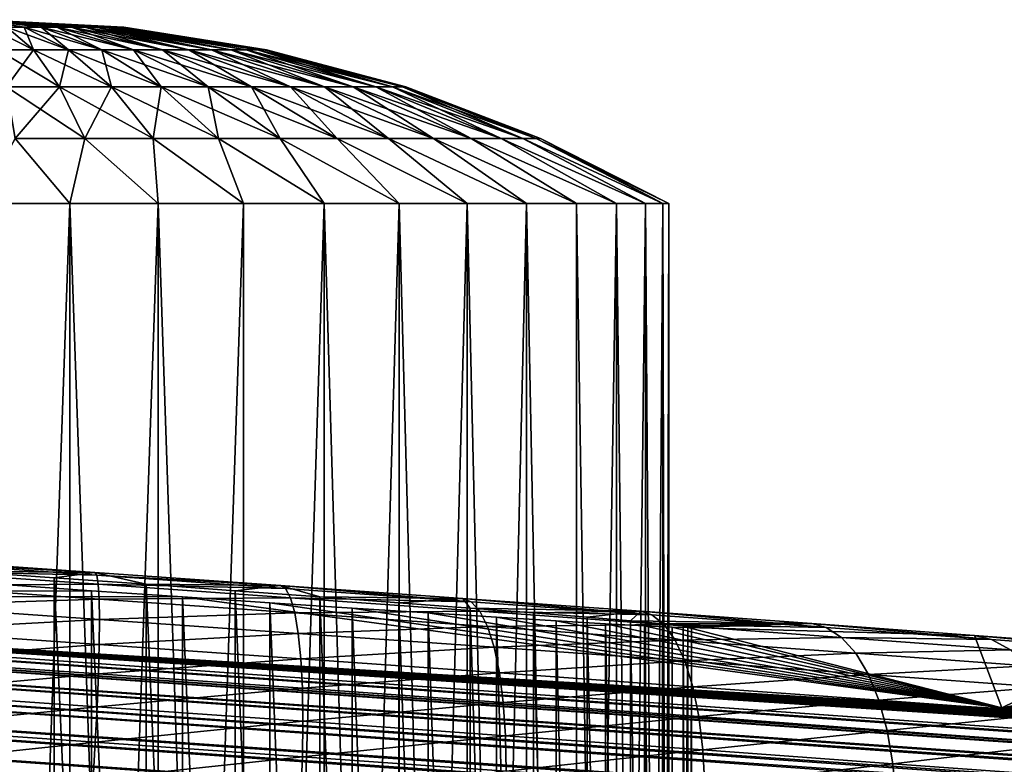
# Model space of a CAD drawing. Header units: metres. Extents: x -13 to 104, y -17 to 17.
# Tile 63 of 235: x 22.59 to 24.73, y 8.78 to 10.4. Entities that reach past the tile are written whole.
import ezdxf

# ---------------------------------------------------------------- set-up
doc = ezdxf.new("R2010")
doc.units = ezdxf.units.M
doc.layers.add('solid_508351', color=7, linetype='CONTINUOUS')

msp = doc.modelspace()

# ---------------------------------------------------------------- linework, layer by layer
at = {"layer": 'solid_508351'}
for points in [[(22.596863, 10.383648, -6.298116), (22.558737, 10.383648, -6.307905), (22.5, 10.4, -6)], [(22.633463, 10.383648, -6.283625), (22.596863, 10.383648, -6.298116), (22.5, 10.4, -6)], [(22.667959, 10.383648, -6.264661), (22.633463, 10.383648, -6.283625), (22.5, 10.4, -6)], [(22.699806, 10.383648, -6.241523), (22.667959, 10.383648, -6.264661), (22.5, 10.4, -6)], [(22.7285, 10.383648, -6.214576), (22.699806, 10.383648, -6.241523), (22.5, 10.4, -6)], [(22.753592, 10.383648, -6.184246), (22.7285, 10.383648, -6.214576), (22.5, 10.4, -6)], [(22.774685, 10.383648, -6.151009), (22.753592, 10.383648, -6.184246), (22.5, 10.4, -6)], [(22.791445, 10.383648, -6.115391), (22.774685, 10.383648, -6.151009), (22.5, 10.4, -6)], [(22.80361, 10.383648, -6.077954), (22.791445, 10.383648, -6.115391), (22.5, 10.4, -6)], [(22.810986, 10.383648, -6.039287), (22.80361, 10.383648, -6.077954), (22.5, 10.4, -6)], [(22.813457, 10.383648, -6), (22.810986, 10.383648, -6.039287), (22.5, 10.4, -6)], [(22.810986, 10.383648, -5.960713), (22.813457, 10.383648, -6), (22.5, 10.4, -6)], [(22.80361, 10.383648, -5.922046), (22.810986, 10.383648, -5.960713), (22.5, 10.4, -6)], [(22.791445, 10.383648, -5.884609), (22.80361, 10.383648, -5.922046), (22.5, 10.4, -6)], [(22.774685, 10.383648, -5.848991), (22.791445, 10.383648, -5.884609), (22.5, 10.4, -6)], [(22.753592, 10.383648, -5.815754), (22.774685, 10.383648, -5.848991), (22.5, 10.4, -6)], [(22.7285, 10.383648, -5.785424), (22.753592, 10.383648, -5.815754), (22.5, 10.4, -6)], [(22.699806, 10.383648, -5.758477), (22.7285, 10.383648, -5.785424), (22.5, 10.4, -6)], [(22.667959, 10.383648, -5.735339), (22.699806, 10.383648, -5.758477), (22.5, 10.4, -6)], [(22.633463, 10.383648, -5.716375), (22.667959, 10.383648, -5.735339), (22.5, 10.4, -6)], [(22.596863, 10.383648, -5.701884), (22.633463, 10.383648, -5.716375), (22.5, 10.4, -6)], [(22.558737, 10.383648, -5.692095), (22.596863, 10.383648, -5.701884), (22.5, 10.4, -6)], [(22.616892, 10.334703, -5.38723), (22.558737, 10.383648, -5.692095), (22.519682, 10.383648, -5.687161)], [(22.539169, 10.334703, -5.377412), (22.616892, 10.334703, -5.38723), (22.519682, 10.383648, -5.687161)], [(22.616892, 10.334703, -6.61277), (22.539169, 10.334703, -6.622588), (22.558737, 10.383648, -6.307905)], [(22.616892, 10.334703, -6.61277), (22.558737, 10.383648, -6.307905), (22.596863, 10.383648, -6.298116)], [(22.69277, 10.334703, -5.406713), (22.596863, 10.383648, -5.701884), (22.558737, 10.383648, -5.692095)], [(22.616892, 10.334703, -5.38723), (22.69277, 10.334703, -5.406713), (22.558737, 10.383648, -5.692095)], [(22.69277, 10.334703, -6.593287), (22.596863, 10.383648, -6.298116), (22.633463, 10.383648, -6.283625)], [(22.69277, 10.334703, -6.593287), (22.616892, 10.334703, -6.61277), (22.596863, 10.383648, -6.298116)], [(22.76561, 10.334703, -5.435552), (22.633463, 10.383648, -5.716375), (22.596863, 10.383648, -5.701884)], [(22.69277, 10.334703, -5.406713), (22.76561, 10.334703, -5.435552), (22.596863, 10.383648, -5.701884)], [(22.76561, 10.334703, -6.564448), (22.633463, 10.383648, -6.283625), (22.667959, 10.383648, -6.264661)], [(22.76561, 10.334703, -6.564448), (22.69277, 10.334703, -6.593287), (22.633463, 10.383648, -6.283625)], [(22.834259, 10.334703, -5.473292), (22.667959, 10.383648, -5.735339), (22.633463, 10.383648, -5.716375)], [(22.76561, 10.334703, -5.435552), (22.834259, 10.334703, -5.473292), (22.633463, 10.383648, -5.716375)], [(22.834259, 10.334703, -6.526708), (22.667959, 10.383648, -6.264661), (22.699806, 10.383648, -6.241523)], [(22.834259, 10.334703, -6.526708), (22.76561, 10.334703, -6.564448), (22.667959, 10.383648, -6.264661)], [(22.897636, 10.334703, -5.519339), (22.699806, 10.383648, -5.758477), (22.667959, 10.383648, -5.735339)], [(22.834259, 10.334703, -5.473292), (22.897636, 10.334703, -5.519339), (22.667959, 10.383648, -5.735339)], [(22.897636, 10.334703, -6.480661), (22.699806, 10.383648, -6.241523), (22.7285, 10.383648, -6.214576)], [(22.897636, 10.334703, -6.480661), (22.834259, 10.334703, -6.526708), (22.699806, 10.383648, -6.241523)], [(22.954744, 10.334703, -5.572967), (22.7285, 10.383648, -5.785424), (22.699806, 10.383648, -5.758477)], [(22.897636, 10.334703, -5.519339), (22.954744, 10.334703, -5.572967), (22.699806, 10.383648, -5.758477)], [(22.954744, 10.334703, -6.427033), (22.7285, 10.383648, -6.214576), (22.753592, 10.383648, -6.184246)], [(22.954744, 10.334703, -6.427033), (22.897636, 10.334703, -6.480661), (22.7285, 10.383648, -6.214576)], [(23.004681, 10.334703, -5.633328), (22.753592, 10.383648, -5.815754), (22.7285, 10.383648, -5.785424)], [(22.954744, 10.334703, -5.572967), (23.004681, 10.334703, -5.633328), (22.7285, 10.383648, -5.785424)], [(23.004681, 10.334703, -6.366672), (22.753592, 10.383648, -6.184246), (22.774685, 10.383648, -6.151009)], [(23.004681, 10.334703, -6.366672), (22.954744, 10.334703, -6.427033), (22.753592, 10.383648, -6.184246)], [(23.046658, 10.334703, -5.699473), (22.774685, 10.383648, -5.848991), (22.753592, 10.383648, -5.815754)], [(23.004681, 10.334703, -5.633328), (23.046658, 10.334703, -5.699473), (22.753592, 10.383648, -5.815754)], [(23.046658, 10.334703, -6.300527), (22.774685, 10.383648, -6.151009), (22.791445, 10.383648, -6.115391)], [(23.046658, 10.334703, -6.300527), (23.004681, 10.334703, -6.366672), (22.774685, 10.383648, -6.151009)], [(23.080013, 10.334703, -5.770357), (22.791445, 10.383648, -5.884609), (22.774685, 10.383648, -5.848991)], [(23.046658, 10.334703, -5.699473), (23.080013, 10.334703, -5.770357), (22.774685, 10.383648, -5.848991)], [(23.080013, 10.334703, -6.229643), (22.791445, 10.383648, -6.115391), (22.80361, 10.383648, -6.077954)], [(23.080013, 10.334703, -6.229643), (23.046658, 10.334703, -6.300527), (22.791445, 10.383648, -6.115391)], [(23.104221, 10.334703, -5.844862), (22.80361, 10.383648, -5.922046), (22.791445, 10.383648, -5.884609)], [(23.080013, 10.334703, -5.770357), (23.104221, 10.334703, -5.844862), (22.791445, 10.383648, -5.884609)], [(23.104221, 10.334703, -6.155138), (22.80361, 10.383648, -6.077954), (22.810986, 10.383648, -6.039287)], [(23.104221, 10.334703, -6.155138), (23.080013, 10.334703, -6.229643), (22.80361, 10.383648, -6.077954)], [(23.1189, 10.334703, -5.921815), (22.810986, 10.383648, -5.960713), (22.80361, 10.383648, -5.922046)], [(23.104221, 10.334703, -5.844862), (23.1189, 10.334703, -5.921815), (22.80361, 10.383648, -5.922046)], [(23.1189, 10.334703, -6.078185), (22.810986, 10.383648, -6.039287), (22.813457, 10.383648, -6)], [(23.1189, 10.334703, -6.078185), (23.104221, 10.334703, -6.155138), (22.810986, 10.383648, -6.039287)], [(22.810986, 10.383648, -5.960713), (23.123819, 10.334703, -6), (22.813457, 10.383648, -6)], [(23.1189, 10.334703, -5.921815), (23.123819, 10.334703, -6), (22.810986, 10.383648, -5.960713)], [(23.123819, 10.334703, -6), (23.1189, 10.334703, -6.078185), (22.813457, 10.383648, -6)], [(22.558231, 10.253698, -6.925565), (22.539169, 10.334703, -6.622588), (22.616892, 10.334703, -6.61277)], [(22.673777, 10.253698, -5.089032), (22.616892, 10.334703, -5.38723), (22.539169, 10.334703, -5.377412)], [(22.558231, 10.253698, -5.074435), (22.673777, 10.253698, -5.089032), (22.539169, 10.334703, -5.377412)], [(22.673777, 10.253698, -6.910968), (22.558231, 10.253698, -6.925565), (22.616892, 10.334703, -6.61277)], [(22.673777, 10.253698, -6.910968), (22.616892, 10.334703, -6.61277), (22.69277, 10.334703, -6.593287)], [(22.786581, 10.253698, -5.117995), (22.69277, 10.334703, -5.406713), (22.616892, 10.334703, -5.38723)], [(22.673777, 10.253698, -5.089032), (22.786581, 10.253698, -5.117995), (22.616892, 10.334703, -5.38723)], [(22.786581, 10.253698, -6.882005), (22.673777, 10.253698, -6.910968), (22.69277, 10.334703, -6.593287)], [(22.786581, 10.253698, -6.882005), (22.69277, 10.334703, -6.593287), (22.76561, 10.334703, -6.564448)], [(22.894865, 10.253698, -5.160868), (22.76561, 10.334703, -5.435552), (22.69277, 10.334703, -5.406713)], [(22.786581, 10.253698, -5.117995), (22.894865, 10.253698, -5.160868), (22.69277, 10.334703, -5.406713)], [(22.894865, 10.253698, -6.839132), (22.76561, 10.334703, -6.564448), (22.834259, 10.334703, -6.526708)], [(22.894865, 10.253698, -6.839132), (22.786581, 10.253698, -6.882005), (22.76561, 10.334703, -6.564448)], [(22.996923, 10.253698, -5.216975), (22.834259, 10.334703, -5.473292), (22.76561, 10.334703, -5.435552)], [(22.894865, 10.253698, -5.160868), (22.996923, 10.253698, -5.216975), (22.76561, 10.334703, -5.435552)], [(22.996923, 10.253698, -6.783025), (22.834259, 10.334703, -6.526708), (22.897636, 10.334703, -6.480661)], [(22.996923, 10.253698, -6.783025), (22.894865, 10.253698, -6.839132), (22.834259, 10.334703, -6.526708)], [(23.091145, 10.253698, -5.28543), (22.897636, 10.334703, -5.519339), (22.834259, 10.334703, -5.473292)], [(22.996923, 10.253698, -5.216975), (23.091145, 10.253698, -5.28543), (22.834259, 10.334703, -5.473292)], [(23.091145, 10.253698, -6.71457), (22.897636, 10.334703, -6.480661), (22.954744, 10.334703, -6.427033)], [(23.091145, 10.253698, -6.71457), (22.996923, 10.253698, -6.783025), (22.897636, 10.334703, -6.480661)], [(23.176043, 10.253698, -5.365154), (22.954744, 10.334703, -5.572967), (22.897636, 10.334703, -5.519339)], [(23.091145, 10.253698, -5.28543), (23.176043, 10.253698, -5.365154), (22.897636, 10.334703, -5.519339)], [(23.176043, 10.253698, -6.634846), (22.954744, 10.334703, -6.427033), (23.004681, 10.334703, -6.366672)], [(23.176043, 10.253698, -6.634846), (23.091145, 10.253698, -6.71457), (22.954744, 10.334703, -6.427033)], [(23.250278, 10.253698, -5.454891), (23.004681, 10.334703, -5.633328), (22.954744, 10.334703, -5.572967)], [(23.176043, 10.253698, -5.365154), (23.250278, 10.253698, -5.454891), (22.954744, 10.334703, -5.572967)], [(23.250278, 10.253698, -6.545109), (23.004681, 10.334703, -6.366672), (23.046658, 10.334703, -6.300527)], [(23.250278, 10.253698, -6.545109), (23.176043, 10.253698, -6.634846), (23.004681, 10.334703, -6.366672)], [(23.312683, 10.253698, -5.553224), (23.046658, 10.334703, -5.699473), (23.004681, 10.334703, -5.633328)], [(23.250278, 10.253698, -5.454891), (23.312683, 10.253698, -5.553224), (23.004681, 10.334703, -5.633328)], [(23.312683, 10.253698, -6.446776), (23.046658, 10.334703, -6.300527), (23.080013, 10.334703, -6.229643)], [(23.312683, 10.253698, -6.446776), (23.250278, 10.253698, -6.545109), (23.046658, 10.334703, -6.300527)], [(23.36227, 10.253698, -5.658603), (23.080013, 10.334703, -5.770357), (23.046658, 10.334703, -5.699473)], [(23.312683, 10.253698, -5.553224), (23.36227, 10.253698, -5.658603), (23.046658, 10.334703, -5.699473)], [(23.36227, 10.253698, -6.341397), (23.080013, 10.334703, -6.229643), (23.104221, 10.334703, -6.155138)], [(23.36227, 10.253698, -6.341397), (23.312683, 10.253698, -6.446776), (23.080013, 10.334703, -6.229643)], [(23.398258, 10.253698, -5.769366), (23.104221, 10.334703, -5.844862), (23.080013, 10.334703, -5.770357)], [(23.36227, 10.253698, -5.658603), (23.398258, 10.253698, -5.769366), (23.080013, 10.334703, -5.770357)], [(23.398258, 10.253698, -6.230634), (23.104221, 10.334703, -6.155138), (23.1189, 10.334703, -6.078185)], [(23.398258, 10.253698, -6.230634), (23.36227, 10.253698, -6.341397), (23.104221, 10.334703, -6.155138)], [(23.420082, 10.253698, -5.883767), (23.1189, 10.334703, -5.921815), (23.104221, 10.334703, -5.844862)], [(23.398258, 10.253698, -5.769366), (23.420082, 10.253698, -5.883767), (23.104221, 10.334703, -5.844862)], [(23.420082, 10.253698, -6.116233), (23.1189, 10.334703, -6.078185), (23.123819, 10.334703, -6)], [(23.420082, 10.253698, -6.116233), (23.398258, 10.253698, -6.230634), (23.1189, 10.334703, -6.078185)], [(23.1189, 10.334703, -5.921815), (23.427395, 10.253698, -6), (23.123819, 10.334703, -6)], [(23.420082, 10.253698, -5.883767), (23.427395, 10.253698, -6), (23.1189, 10.334703, -5.921815)], [(23.427395, 10.253698, -6), (23.420082, 10.253698, -6.116233), (23.123819, 10.334703, -6)], [(22.57666, 10.141516, -7.218473), (22.558231, 10.253698, -6.925565), (22.673777, 10.253698, -6.910968)], [(22.728771, 10.141516, -4.800743), (22.673777, 10.253698, -5.089032), (22.558231, 10.253698, -5.074435)], [(22.57666, 10.141516, -4.781527), (22.728771, 10.141516, -4.800743), (22.558231, 10.253698, -5.074435)], [(22.728771, 10.141516, -7.199257), (22.57666, 10.141516, -7.218473), (22.673777, 10.253698, -6.910968)], [(22.728771, 10.141516, -7.199257), (22.673777, 10.253698, -6.910968), (22.786581, 10.253698, -6.882005)], [(22.877274, 10.141516, -4.838872), (22.786581, 10.253698, -5.117995), (22.673777, 10.253698, -5.089032)], [(22.728771, 10.141516, -4.800743), (22.877274, 10.141516, -4.838872), (22.673777, 10.253698, -5.089032)], [(22.877274, 10.141516, -7.161128), (22.728771, 10.141516, -7.199257), (22.786581, 10.253698, -6.882005)], [(22.877274, 10.141516, -7.161128), (22.786581, 10.253698, -6.882005), (22.894865, 10.253698, -6.839132)], [(23.019827, 10.141516, -4.895312), (22.894865, 10.253698, -5.160868), (22.786581, 10.253698, -5.117995)], [(22.877274, 10.141516, -4.838872), (23.019827, 10.141516, -4.895312), (22.786581, 10.253698, -5.117995)], [(23.019827, 10.141516, -7.104688), (22.877274, 10.141516, -7.161128), (22.894865, 10.253698, -6.839132)], [(23.019827, 10.141516, -7.104688), (22.894865, 10.253698, -6.839132), (22.996923, 10.253698, -6.783025)], [(23.154182, 10.141516, -4.969175), (22.996923, 10.253698, -5.216975), (22.894865, 10.253698, -5.160868)], [(23.019827, 10.141516, -4.895312), (23.154182, 10.141516, -4.969175), (22.894865, 10.253698, -5.160868)], [(23.154182, 10.141516, -7.030825), (22.996923, 10.253698, -6.783025), (23.091145, 10.253698, -6.71457)], [(23.154182, 10.141516, -7.030825), (23.019827, 10.141516, -7.104688), (22.996923, 10.253698, -6.783025)], [(23.278219, 10.141516, -5.059294), (23.091145, 10.253698, -5.28543), (22.996923, 10.253698, -5.216975)], [(23.154182, 10.141516, -4.969175), (23.278219, 10.141516, -5.059294), (22.996923, 10.253698, -5.216975)], [(23.278219, 10.141516, -6.940706), (23.091145, 10.253698, -6.71457), (23.176043, 10.253698, -6.634846)], [(23.278219, 10.141516, -6.940706), (23.154182, 10.141516, -7.030825), (23.091145, 10.253698, -6.71457)], [(23.389984, 10.141516, -5.164248), (23.176043, 10.253698, -5.365154), (23.091145, 10.253698, -5.28543)], [(23.278219, 10.141516, -5.059294), (23.389984, 10.141516, -5.164248), (23.091145, 10.253698, -5.28543)], [(23.389984, 10.141516, -6.835752), (23.176043, 10.253698, -6.634846), (23.250278, 10.253698, -6.545109)], [(23.389984, 10.141516, -6.835752), (23.278219, 10.141516, -6.940706), (23.176043, 10.253698, -6.634846)], [(23.487715, 10.141516, -5.282383), (23.250278, 10.253698, -5.454891), (23.176043, 10.253698, -5.365154)], [(23.389984, 10.141516, -5.164248), (23.487715, 10.141516, -5.282383), (23.176043, 10.253698, -5.365154)], [(23.487715, 10.141516, -6.717617), (23.250278, 10.253698, -6.545109), (23.312683, 10.253698, -6.446776)], [(23.487715, 10.141516, -6.717617), (23.389984, 10.141516, -6.835752), (23.250278, 10.253698, -6.545109)], [(23.569868, 10.141516, -5.411835), (23.312683, 10.253698, -5.553224), (23.250278, 10.253698, -5.454891)], [(23.487715, 10.141516, -5.282383), (23.569868, 10.141516, -5.411835), (23.250278, 10.253698, -5.454891)], [(23.569868, 10.141516, -6.588165), (23.312683, 10.253698, -6.446776), (23.36227, 10.253698, -6.341397)], [(23.569868, 10.141516, -6.588165), (23.487715, 10.141516, -6.717617), (23.312683, 10.253698, -6.446776)], [(23.635147, 10.141516, -5.550563), (23.36227, 10.253698, -5.658603), (23.312683, 10.253698, -5.553224)], [(23.569868, 10.141516, -5.411835), (23.635147, 10.141516, -5.550563), (23.312683, 10.253698, -5.553224)], [(23.635147, 10.141516, -6.449437), (23.36227, 10.253698, -6.341397), (23.398258, 10.253698, -6.230634)], [(23.635147, 10.141516, -6.449437), (23.569868, 10.141516, -6.588165), (23.36227, 10.253698, -6.341397)], [(23.682526, 10.141516, -5.696379), (23.398258, 10.253698, -5.769366), (23.36227, 10.253698, -5.658603)], [(23.635147, 10.141516, -5.550563), (23.682526, 10.141516, -5.696379), (23.36227, 10.253698, -5.658603)], [(23.682526, 10.141516, -6.303621), (23.398258, 10.253698, -6.230634), (23.420082, 10.253698, -6.116233)], [(23.682526, 10.141516, -6.303621), (23.635147, 10.141516, -6.449437), (23.398258, 10.253698, -6.230634)], [(23.711256, 10.141516, -5.846983), (23.420082, 10.253698, -5.883767), (23.398258, 10.253698, -5.769366)], [(23.682526, 10.141516, -5.696379), (23.711256, 10.141516, -5.846983), (23.398258, 10.253698, -5.769366)], [(23.711256, 10.141516, -6.153017), (23.420082, 10.253698, -6.116233), (23.427395, 10.253698, -6)], [(23.711256, 10.141516, -6.153017), (23.682526, 10.141516, -6.303621), (23.420082, 10.253698, -6.116233)], [(23.420082, 10.253698, -5.883767), (23.720882, 10.141516, -6), (23.427395, 10.253698, -6)], [(23.711256, 10.141516, -5.846983), (23.720882, 10.141516, -6), (23.420082, 10.253698, -5.883767)], [(23.720882, 10.141516, -6), (23.711256, 10.141516, -6.153017), (23.427395, 10.253698, -6)], [(22.57666, 10.141516, -7.218473), (22.695772, 10, -7.48717), (22.5, 10, -7.5)], [(22.57666, 10.141516, -4.781527), (22.5, 10, -4.5), (22.695772, 10, -4.51283)], [(22.728771, 10.141516, -7.199257), (22.695772, 10, -7.48717), (22.57666, 10.141516, -7.218473)], [(22.57666, 10.141516, -4.781527), (22.695772, 10, -4.51283), (22.728771, 10.141516, -4.800743)], [(22.728771, 10.141516, -7.199257), (22.888269, 10, -7.448878), (22.695772, 10, -7.48717)], [(22.728771, 10.141516, -4.800743), (22.695772, 10, -4.51283), (22.888269, 10, -4.551122)], [(22.877274, 10.141516, -7.161128), (22.888269, 10, -7.448878), (22.728771, 10.141516, -7.199257)], [(22.728771, 10.141516, -4.800743), (22.888269, 10, -4.551122), (22.877274, 10.141516, -4.838872)], [(22.877274, 10.141516, -7.161128), (23.074003, 10, -7.385828), (22.888269, 10, -7.448878)], [(23.019827, 10.141516, -7.104688), (23.074003, 10, -7.385828), (22.877274, 10.141516, -7.161128)], [(22.877274, 10.141516, -4.838872), (22.888269, 10, -4.551122), (23.074003, 10, -4.614172)], [(22.877274, 10.141516, -4.838872), (23.074003, 10, -4.614172), (23.019827, 10.141516, -4.895312)], [(23.019827, 10.141516, -7.104688), (23.249981, 10, -7.29905), (23.074003, 10, -7.385828)], [(23.154182, 10.141516, -7.030825), (23.249981, 10, -7.29905), (23.019827, 10.141516, -7.104688)], [(23.019827, 10.141516, -4.895312), (23.074003, 10, -4.614172), (23.249981, 10, -4.70095)], [(23.019827, 10.141516, -4.895312), (23.249981, 10, -4.70095), (23.154182, 10.141516, -4.969175)], [(23.154182, 10.141516, -7.030825), (23.413177, 10, -7.190003), (23.249981, 10, -7.29905)], [(23.278219, 10.141516, -6.940706), (23.413177, 10, -7.190003), (23.154182, 10.141516, -7.030825)], [(23.154182, 10.141516, -4.969175), (23.249981, 10, -4.70095), (23.413177, 10, -4.809997)], [(23.154182, 10.141516, -4.969175), (23.413177, 10, -4.809997), (23.278219, 10.141516, -5.059294)], [(23.278219, 10.141516, -6.940706), (23.560631, 10, -7.060689), (23.413177, 10, -7.190003)], [(23.389984, 10.141516, -6.835752), (23.560631, 10, -7.060689), (23.278219, 10.141516, -6.940706)], [(23.278219, 10.141516, -5.059294), (23.413177, 10, -4.809997), (23.560631, 10, -4.939311)], [(23.278219, 10.141516, -5.059294), (23.560631, 10, -4.939311), (23.389984, 10.141516, -5.164248)], [(23.389984, 10.141516, -6.835752), (23.69005, 10, -6.913116), (23.560631, 10, -7.060689)], [(23.487715, 10.141516, -6.717617), (23.69005, 10, -6.913116), (23.389984, 10.141516, -6.835752)], [(23.389984, 10.141516, -5.164248), (23.560631, 10, -4.939311), (23.69005, 10, -5.086884)], [(23.389984, 10.141516, -5.164248), (23.69005, 10, -5.086884), (23.487715, 10.141516, -5.282383)], [(23.487715, 10.141516, -6.717617), (23.799044, 10, -6.749991), (23.69005, 10, -6.913116)], [(23.569868, 10.141516, -6.588165), (23.799044, 10, -6.749991), (23.487715, 10.141516, -6.717617)], [(23.487715, 10.141516, -5.282383), (23.69005, 10, -5.086884), (23.799044, 10, -5.250009)], [(23.487715, 10.141516, -5.282383), (23.799044, 10, -5.250009), (23.569868, 10.141516, -5.411835)], [(23.569868, 10.141516, -6.588165), (23.885798, 10, -6.574079), (23.799044, 10, -6.749991)], [(23.635147, 10.141516, -6.449437), (23.885798, 10, -6.574079), (23.569868, 10.141516, -6.588165)], [(23.569868, 10.141516, -5.411835), (23.799044, 10, -5.250009), (23.885798, 10, -5.425921)], [(23.569868, 10.141516, -5.411835), (23.885798, 10, -5.425921), (23.635147, 10.141516, -5.550563)], [(23.635147, 10.141516, -6.449437), (23.948906, 10, -6.388164), (23.885798, 10, -6.574079)], [(23.682526, 10.141516, -6.303621), (23.948906, 10, -6.388164), (23.635147, 10.141516, -6.449437)], [(23.635147, 10.141516, -5.550563), (23.885798, 10, -5.425921), (23.948906, 10, -5.611836)], [(23.635147, 10.141516, -5.550563), (23.948906, 10, -5.611836), (23.682526, 10.141516, -5.696379)], [(23.682526, 10.141516, -6.303621), (23.987162, 10, -6.195827), (23.948906, 10, -6.388164)], [(23.711256, 10.141516, -6.153017), (23.987162, 10, -6.195827), (23.682526, 10.141516, -6.303621)], [(23.682526, 10.141516, -5.696379), (23.948906, 10, -5.611836), (23.987162, 10, -5.804173)], [(23.682526, 10.141516, -5.696379), (23.987162, 10, -5.804173), (23.711256, 10.141516, -5.846983)], [(23.711256, 10.141516, -5.846983), (24, 10, -6), (23.720882, 10.141516, -6)], [(23.711256, 10.141516, -5.846983), (23.987162, 10, -5.804173), (24, 10, -6)], [(23.720882, 10.141516, -6), (23.987162, 10, -6.195827), (23.711256, 10.141516, -6.153017)], [(23.720882, 10.141516, -6), (24, 10, -6), (23.987162, 10, -6.195827)], [(22.5, 10, -4.5), (22.5, 4.5, -4.500012), (22.695774, 4.5, -4.512843)], [(22.695772, 10, -4.51283), (22.5, 10, -4.5), (22.695774, 4.5, -4.512843)], [(22.695772, 10, -7.48717), (22.695774, 4.5, -7.487157), (22.5, 4.5, -7.499988)], [(22.5, 10, -7.5), (22.695772, 10, -7.48717), (22.5, 4.5, -7.499988)], [(22.695772, 10, -4.51283), (22.695774, 4.5, -4.512843), (22.888201, 4.5, -4.551116)], [(22.888269, 10, -4.551122), (22.695772, 10, -4.51283), (22.888201, 4.5, -4.551116)], [(22.695772, 10, -7.48717), (22.888269, 10, -7.448878), (22.695774, 4.5, -7.487157)], [(22.888269, 10, -7.448878), (22.888201, 4.5, -7.448884), (22.695774, 4.5, -7.487157)], [(22.888269, 10, -4.551122), (22.888201, 4.5, -4.551116), (23.073986, 4.5, -4.614176)], [(23.074003, 10, -7.385828), (23.073986, 4.5, -7.385824), (22.888201, 4.5, -7.448884)], [(22.888269, 10, -7.448878), (23.074003, 10, -7.385828), (22.888201, 4.5, -7.448884)], [(23.074003, 10, -4.614172), (22.888269, 10, -4.551122), (23.073986, 4.5, -4.614176)], [(23.249981, 10, -4.70095), (23.073986, 4.5, -4.614176), (23.249954, 4.5, -4.700947)], [(23.249981, 10, -4.70095), (23.074003, 10, -4.614172), (23.073986, 4.5, -4.614176)], [(23.249981, 10, -7.29905), (23.249954, 4.5, -7.299053), (23.073986, 4.5, -7.385824)], [(23.074003, 10, -7.385828), (23.249981, 10, -7.29905), (23.073986, 4.5, -7.385824)], [(23.249981, 10, -4.70095), (23.249954, 4.5, -4.700947), (23.413094, 4.5, -4.809943)], [(23.413177, 10, -7.190003), (23.413094, 4.5, -7.190057), (23.249954, 4.5, -7.299053)], [(23.249981, 10, -7.29905), (23.413177, 10, -7.190003), (23.249954, 4.5, -7.299053)], [(23.413177, 10, -4.809997), (23.249981, 10, -4.70095), (23.413094, 4.5, -4.809943)], [(23.413177, 10, -4.809997), (23.413094, 4.5, -4.809943), (23.560614, 4.5, -4.939302)], [(23.560631, 10, -7.060689), (23.560614, 4.5, -7.060698), (23.413094, 4.5, -7.190057)], [(23.413177, 10, -7.190003), (23.560631, 10, -7.060689), (23.413094, 4.5, -7.190057)], [(23.560631, 10, -4.939311), (23.413177, 10, -4.809997), (23.560614, 4.5, -4.939302)], [(23.560631, 10, -4.939311), (23.560614, 4.5, -4.939302), (23.689989, 4.5, -5.086812)], [(23.69005, 10, -6.913116), (23.689989, 4.5, -6.913188), (23.560614, 4.5, -7.060698)], [(23.560631, 10, -7.060689), (23.69005, 10, -6.913116), (23.560614, 4.5, -7.060698)], [(23.69005, 10, -5.086884), (23.560631, 10, -4.939311), (23.689989, 4.5, -5.086812)], [(23.69005, 10, -5.086884), (23.689989, 4.5, -5.086812), (23.799006, 4.5, -5.249951)], [(23.69005, 10, -6.913116), (23.799006, 4.5, -6.750049), (23.689989, 4.5, -6.913188)], [(23.799044, 10, -5.250009), (23.69005, 10, -5.086884), (23.799006, 4.5, -5.249951)], [(23.69005, 10, -6.913116), (23.799044, 10, -6.749991), (23.799006, 4.5, -6.750049)], [(23.799044, 10, -5.250009), (23.799006, 4.5, -5.249951), (23.885798, 4.5, -5.425928)], [(23.885798, 10, -6.574079), (23.885798, 4.5, -6.574072), (23.799006, 4.5, -6.750049)], [(23.799044, 10, -6.749991), (23.885798, 10, -6.574079), (23.799006, 4.5, -6.750049)], [(23.885798, 10, -5.425921), (23.799044, 10, -5.250009), (23.885798, 4.5, -5.425928)], [(23.885798, 10, -5.425921), (23.885798, 4.5, -5.425928), (23.948877, 4.5, -5.611732)], [(23.948906, 10, -5.611836), (23.885798, 10, -5.425921), (23.948877, 4.5, -5.611732)], [(23.948906, 10, -6.388164), (23.948877, 4.5, -6.388268), (23.885798, 4.5, -6.574072)], [(23.885798, 10, -6.574079), (23.948906, 10, -6.388164), (23.885798, 4.5, -6.574072)], [(23.948906, 10, -5.611836), (23.948877, 4.5, -5.611732), (23.987164, 4.5, -5.804184)], [(23.987162, 10, -6.195827), (23.987164, 4.5, -6.195816), (23.948877, 4.5, -6.388268)], [(23.948906, 10, -6.388164), (23.987162, 10, -6.195827), (23.948877, 4.5, -6.388268)], [(23.987162, 10, -5.804173), (23.948906, 10, -5.611836), (23.987164, 4.5, -5.804184)], [(23.987162, 10, -5.804173), (23.987164, 4.5, -5.804184), (24, 4.5, -6)], [(23.987162, 10, -5.804173), (24, 4.5, -6), (24, 10, -6)], [(23.987162, 10, -6.195827), (24, 10, -6), (23.987164, 4.5, -6.195816)], [(24, 10, -6), (24, 4.5, -6), (23.987164, 4.5, -6.195816)], [(22.342049, 9.21946, -10.072876), (22.754948, 9.190736, -10.071433), (22.336979, 9.200463, -10.152505)], [(22.342049, 9.21946, -10.072876), (22.343937, 9.22536, -9.991782), (22.750185, 9.197099, -9.990525)], [(22.342049, 9.21946, -10.072876), (22.750185, 9.197099, -9.990525), (22.754948, 9.190736, -10.071433)], [(22.45916, 9.199495, -7.549438), (22.750185, 9.197099, -9.990525), (22.343937, 9.22536, -9.991782)], [(22.336979, 9.200463, -10.152505), (22.757891, 9.171181, -10.151033), (22.331226, 9.16871, -10.22791)], [(22.754948, 9.190736, -10.071433), (22.757891, 9.171181, -10.151033), (22.336979, 9.200463, -10.152505)], [(22.45916, 9.199495, -7.549438), (22.459452, 4.7, -7.549446), (22.66202, 4.7, -7.541507)], [(22.45916, 9.199495, -7.549438), (22.66202, 4.7, -7.541507), (22.66202, 9.185329, -7.541507)], [(22.45916, 9.199495, -7.549438), (22.66202, 9.185329, -7.541507), (22.750185, 9.197099, -9.990525)], [(22.66202, 9.185329, -7.541507), (22.862095, 9.171164, -7.507088), (22.750185, 9.197099, -9.990525)], [(22.862095, 9.171164, -7.507088), (23.154221, 9.16869, -9.948066), (22.750185, 9.197099, -9.990525)], [(22.754948, 9.190736, -10.071433), (22.750185, 9.197099, -9.990525), (23.154221, 9.16869, -9.948066)], [(22.66202, 9.185329, -7.541507), (22.66202, 4.7, -7.541507), (22.861811, 4.7, -7.507156)], [(22.66202, 9.185329, -7.541507), (22.861811, 4.7, -7.507156), (22.862095, 9.171164, -7.507088)], [(22.754948, 9.190736, -10.071433), (23.154221, 9.16869, -9.948066), (23.165573, 9.161864, -10.028275)], [(22.754948, 9.190736, -10.071433), (23.165573, 9.161864, -10.028275), (22.757891, 9.171181, -10.151033)], [(22.743038, 9.157238, -4.469174), (22.54084, 9.171164, -4.450562), (20.627794, 9.147927, 16.929914)], [(22.940914, 9.143806, -4.514056), (22.743038, 9.157238, -4.469174), (20.627794, 9.147927, 16.929914)], [(22.331226, 9.16871, -10.22791), (22.759716, 9.1389, -10.226413), (22.324944, 9.125054, -10.297062)], [(22.757891, 9.171181, -10.151033), (22.759716, 9.1389, -10.226413), (22.331226, 9.16871, -10.22791)], [(22.54084, 9.171164, -4.450562), (22.742481, 4.7, -4.469086), (22.540548, 4.7, -4.450554)], [(22.743038, 9.157238, -4.469174), (22.742481, 4.7, -4.469086), (22.54084, 9.171164, -4.450562)], [(22.743038, 9.157238, -4.469174), (22.940149, 4.7, -4.513829), (22.742481, 4.7, -4.469086)], [(22.940914, 9.143806, -4.514056), (22.940149, 4.7, -4.513829), (22.743038, 9.157238, -4.469174)], [(22.757891, 9.171181, -10.151033), (23.176485, 9.141748, -10.107038), (22.759716, 9.1389, -10.226413)], [(23.165573, 9.161864, -10.028275), (23.176485, 9.141748, -10.107038), (22.757891, 9.171181, -10.151033)], [(22.862095, 9.171164, -7.507088), (22.861811, 4.7, -7.507156), (23.055477, 4.7, -7.447045)], [(22.862095, 9.171164, -7.507088), (23.055477, 4.7, -7.447045), (23.056004, 9.157238, -7.446843)], [(22.862095, 9.171164, -7.507088), (23.056004, 9.157238, -7.446843), (23.154221, 9.16869, -9.948066)], [(23.056004, 9.157238, -7.446843), (23.055477, 4.7, -7.447045), (23.239523, 4.7, -7.362182)], [(23.056004, 9.157238, -7.446843), (23.240225, 9.143806, -7.361802), (23.154221, 9.16869, -9.948066)], [(23.056004, 9.157238, -7.446843), (23.239523, 4.7, -7.362182), (23.240225, 9.143806, -7.361802)], [(23.240225, 9.143806, -7.361802), (23.551855, 9.140429, -9.864842), (23.154221, 9.16869, -9.948066)], [(23.56975, 9.133139, -9.94384), (23.154221, 9.16869, -9.948066), (23.551855, 9.140429, -9.864842)], [(23.165573, 9.161864, -10.028275), (23.154221, 9.16869, -9.948066), (23.56975, 9.133139, -9.94384)], [(23.165573, 9.161864, -10.028275), (23.56975, 9.133139, -9.94384), (23.176485, 9.141748, -10.107038)], [(53.962723, 6.795829, 20.520859), (20.618191, 9.140349, 17.016207), (20.609171, 9.121503, 17.089424)], [(53.96764, 6.801508, 20.47789), (20.618868, 9.141337, 17.010431), (20.618191, 9.140349, 17.016207)], [(53.962723, 6.795829, 20.520859), (53.96764, 6.801508, 20.47789), (20.618191, 9.140349, 17.016207)], [(20.618868, 9.141337, 17.010431), (53.972324, 6.803407, 20.434565), (20.627794, 9.147927, 16.929914)], [(53.96764, 6.801508, 20.47789), (53.972324, 6.803407, 20.434565), (20.618868, 9.141337, 17.010431)], [(26.279903, 8.78002, 13.487547), (20.627794, 9.147927, 16.929914), (53.972324, 6.803407, 20.434565)], [(24.790062, 8.894178, 12.044294), (24.743031, 8.899184, 11.806851), (20.627794, 9.147927, 16.929914)], [(22.940914, 9.143806, -4.514056), (20.627794, 9.147927, 16.929914), (24.743031, 8.899184, 11.806851)], [(24.865511, 8.887249, 12.274459), (24.790062, 8.894178, 12.044294), (20.627794, 9.147927, 16.929914)], [(24.968037, 8.878517, 12.493517), (24.865511, 8.887249, 12.274459), (20.627794, 9.147927, 16.929914)], [(25.096334, 8.868095, 12.698701), (24.968037, 8.878517, 12.493517), (20.627794, 9.147927, 16.929914)], [(25.248665, 8.856125, 12.887093), (25.096334, 8.868095, 12.698701), (20.627794, 9.147927, 16.929914)], [(25.422573, 8.842799, 13.0556), (25.248665, 8.856125, 12.887093), (20.627794, 9.147927, 16.929914)], [(25.615583, 8.828307, 13.201867), (25.422573, 8.842799, 13.0556), (20.627794, 9.147927, 16.929914)], [(25.825274, 8.812832, 13.323966), (25.615583, 8.828307, 13.201867), (20.627794, 9.147927, 16.929914)], [(26.048174, 8.796631, 13.419744), (25.825274, 8.812832, 13.323966), (20.627794, 9.147927, 16.929914)], [(26.279903, 8.78002, 13.487547), (26.048174, 8.796631, 13.419744), (20.627794, 9.147927, 16.929914)], [(22.759716, 9.1389, -10.226413), (22.760372, 9.094762, -10.295541), (22.324944, 9.125054, -10.297062)], [(23.176485, 9.141748, -10.107038), (23.185846, 9.108938, -10.181625), (22.759716, 9.1389, -10.226413)], [(22.759716, 9.1389, -10.226413), (23.185846, 9.108938, -10.181625), (22.760372, 9.094762, -10.295541)], [(22.940914, 9.143806, -4.514056), (23.130453, 4.7, -4.584011), (22.940149, 4.7, -4.513829)], [(23.131346, 9.131076, -4.584408), (23.130453, 4.7, -4.584011), (22.940914, 9.143806, -4.514056)], [(23.131346, 9.131076, -4.584408), (22.940914, 9.143806, -4.514056), (24.743031, 8.899184, 11.806851)], [(23.176485, 9.141748, -10.107038), (23.588505, 9.112466, -10.020965), (23.185846, 9.108938, -10.181625)], [(23.56975, 9.133139, -9.94384), (23.588505, 9.112466, -10.020965), (23.176485, 9.141748, -10.107038)], [(23.240225, 9.143806, -7.361802), (23.239523, 4.7, -7.362182), (23.411076, 4.7, -7.253968)], [(23.240225, 9.143806, -7.361802), (23.411076, 4.7, -7.253968), (23.411867, 9.131076, -7.253394)], [(23.240225, 9.143806, -7.361802), (23.411867, 9.131076, -7.253394), (23.551855, 9.140429, -9.864842)], [(23.411867, 9.131076, -7.253394), (23.567656, 9.119293, -7.123639), (23.551855, 9.140429, -9.864842)], [(23.567656, 9.119293, -7.123639), (23.938959, 9.112608, -9.741735), (23.551855, 9.140429, -9.864842)], [(23.963348, 9.104854, -9.818982), (23.551855, 9.140429, -9.864842), (23.938959, 9.112608, -9.741735)], [(23.56975, 9.133139, -9.94384), (23.551855, 9.140429, -9.864842), (23.963348, 9.104854, -9.818982)], [(23.56975, 9.133139, -9.94384), (23.963348, 9.104854, -9.818982), (23.588505, 9.112466, -10.020965)], [(53.952358, 6.773326, 20.60442), (20.607826, 9.117846, 17.099768), (20.599041, 9.088958, 17.164026)], [(53.957615, 6.786411, 20.563143), (20.609171, 9.121503, 17.089424), (20.607826, 9.117846, 17.099768)], [(53.952358, 6.773326, 20.60442), (53.957615, 6.786411, 20.563143), (20.607826, 9.117846, 17.099768)], [(53.957615, 6.786411, 20.563143), (53.962723, 6.795829, 20.520859), (20.609171, 9.121503, 17.089424)], [(22.324944, 9.125054, -10.297062), (22.760372, 9.094762, -10.295541), (22.318302, 9.070672, -10.358101)], [(23.131346, 9.131076, -4.584408), (23.309778, 4.7, -4.678368), (23.130453, 4.7, -4.584011)], [(23.310707, 9.119293, -4.678937), (23.309778, 4.7, -4.678368), (23.131346, 9.131076, -4.584408)], [(23.310707, 9.119293, -4.678937), (23.131346, 9.131076, -4.584408), (24.743031, 8.899184, 11.806851)], [(23.588505, 9.112466, -10.020965), (23.605284, 9.079128, -10.094001), (23.185846, 9.108938, -10.181625)], [(23.310707, 9.119293, -4.678937), (23.475456, 4.7, -4.795433), (23.309778, 4.7, -4.678368)], [(23.476332, 9.108632, -4.796143), (23.475456, 4.7, -4.795433), (23.310707, 9.119293, -4.678937)], [(23.476332, 9.108632, -4.796143), (23.310707, 9.119293, -4.678937), (24.743031, 8.899184, 11.806851)], [(23.411867, 9.131076, -7.253394), (23.411076, 4.7, -7.253968), (23.566864, 4.7, -7.124389)], [(23.411867, 9.131076, -7.253394), (23.566864, 4.7, -7.124389), (23.567656, 9.119293, -7.123639)], [(23.567656, 9.119293, -7.123639), (23.566864, 4.7, -7.124389), (23.704584, 4.7, -6.975436)], [(23.567656, 9.119293, -7.123639), (23.704584, 4.7, -6.975436), (23.705294, 9.108632, -6.974559)], [(23.567656, 9.119293, -7.123639), (23.705294, 9.108632, -6.974559), (23.938959, 9.112608, -9.741735)], [(23.588505, 9.112466, -10.020965), (23.989744, 9.083632, -9.893682), (23.605284, 9.079128, -10.094001)], [(23.963348, 9.104854, -9.818982), (23.989744, 9.083632, -9.893682), (23.588505, 9.112466, -10.020965)], [(23.705294, 9.108632, -6.974559), (23.822096, 9.099299, -6.809033), (23.938959, 9.112608, -9.741735)], [(23.822096, 9.099299, -6.809033), (23.916395, 9.09143, -6.629541), (23.938959, 9.112608, -9.741735)], [(23.916395, 9.09143, -6.629541), (24.311527, 9.085517, -9.58002), (23.938959, 9.112608, -9.741735)], [(24.34236, 9.077297, -9.654964), (23.938959, 9.112608, -9.741735), (24.311527, 9.085517, -9.58002)], [(23.963348, 9.104854, -9.818982), (23.938959, 9.112608, -9.741735), (24.34236, 9.077297, -9.654964)], [(22.760372, 9.094762, -10.295541), (22.759844, 9.039954, -10.356558), (22.318302, 9.070672, -10.358101)], [(22.760372, 9.094762, -10.295541), (23.193403, 9.064315, -10.250029), (22.759844, 9.039954, -10.356558)], [(23.185846, 9.108938, -10.181625), (23.193403, 9.064315, -10.250029), (22.760372, 9.094762, -10.295541)], [(23.185846, 9.108938, -10.181625), (23.605284, 9.079128, -10.094001), (23.193403, 9.064315, -10.250029)], [(23.476332, 9.108632, -4.796143), (23.624247, 4.7, -4.932977), (23.475456, 4.7, -4.795433)], [(23.624998, 9.099299, -4.933767), (23.624247, 4.7, -4.932977), (23.476332, 9.108632, -4.796143)], [(23.476332, 9.108632, -4.796143), (24.743031, 8.899184, 11.806851), (24.725065, 8.902188, 11.566739)], [(23.624998, 9.099299, -4.933767), (23.476332, 9.108632, -4.796143), (24.725065, 8.902188, 11.566739)], [(23.624998, 9.099299, -4.933767), (23.753981, 4.7, -5.08894), (23.624247, 4.7, -4.932977)], [(23.754555, 9.09143, -5.08973), (23.753981, 4.7, -5.08894), (23.624998, 9.099299, -4.933767)], [(23.754555, 9.09143, -5.08973), (23.624998, 9.099299, -4.933767), (24.725065, 8.902188, 11.566739)], [(23.705294, 9.108632, -6.974559), (23.704584, 4.7, -6.975436), (23.821526, 4.7, -6.809962)], [(23.705294, 9.108632, -6.974559), (23.821526, 4.7, -6.809962), (23.822096, 9.099299, -6.809033)], [(23.754555, 9.09143, -5.08973), (23.86212, 4.7, -5.260327), (23.753981, 4.7, -5.08894)], [(23.862501, 9.085175, -5.261028), (23.86212, 4.7, -5.260327), (23.754555, 9.09143, -5.08973)], [(23.862501, 9.085175, -5.261028), (23.754555, 9.09143, -5.08973), (24.725065, 8.902188, 11.566739)], [(23.822096, 9.099299, -6.809033), (23.821526, 4.7, -6.809962), (23.915998, 4.7, -6.630434)], [(23.822096, 9.099299, -6.809033), (23.915998, 4.7, -6.630434), (23.916395, 9.09143, -6.629541)], [(23.916395, 9.09143, -6.629541), (23.915998, 4.7, -6.630434), (23.986141, 4.7, -6.440309)], [(23.916395, 9.09143, -6.629541), (23.986141, 4.7, -6.440309), (23.986368, 9.085175, -6.439544)], [(23.916395, 9.09143, -6.629541), (23.986368, 9.085175, -6.439544), (24.311527, 9.085517, -9.58002)], [(23.963348, 9.104854, -9.818982), (24.34236, 9.077297, -9.654964), (23.989744, 9.083632, -9.893682)], [(53.941547, 6.736581, 20.682709), (20.597013, 9.081103, 17.178055), (20.588753, 9.044578, 17.232231)], [(53.946987, 6.756674, 20.644377), (20.599041, 9.088958, 17.164026), (20.597013, 9.081103, 17.178055)], [(53.941547, 6.736581, 20.682709), (53.946987, 6.756674, 20.644377), (20.597013, 9.081103, 17.178055)], [(53.946987, 6.756674, 20.644377), (53.952358, 6.773326, 20.60442), (20.599041, 9.088958, 17.164026)], [(22.318302, 9.070672, -10.358101), (22.759844, 9.039954, -10.356558), (22.31148, 9.007026, -10.409384)], [(23.605284, 9.079128, -10.094001), (23.619633, 9.034022, -10.160985), (23.193403, 9.064315, -10.250029)], [(23.989744, 9.083632, -9.893682), (24.013748, 9.049775, -9.964428), (23.605284, 9.079128, -10.094001)], [(23.605284, 9.079128, -10.094001), (24.013748, 9.049775, -9.964428), (23.619633, 9.034022, -10.160985)], [(23.862501, 9.085175, -5.261028), (23.94705, 4.7, -5.444532), (23.86212, 4.7, -5.260327)], [(23.947252, 9.080626, -5.445058), (23.94705, 4.7, -5.444532), (23.862501, 9.085175, -5.261028)], [(23.947252, 9.080626, -5.445058), (23.862501, 9.085175, -5.261028), (24.725065, 8.902188, 11.566739)], [(23.947252, 9.080626, -5.445058), (24.007164, 4.7, -5.63812), (23.94705, 4.7, -5.444532)], [(24.007233, 9.077868, -5.638406), (24.007164, 4.7, -5.63812), (23.947252, 9.080626, -5.445058)], [(24.007233, 9.077868, -5.638406), (23.947252, 9.080626, -5.445058), (24.725065, 8.902188, 11.566739)], [(23.986368, 9.085175, -6.439544), (23.986141, 4.7, -6.440309), (24.030916, 4.7, -6.242471)], [(23.986368, 9.085175, -6.439544), (24.031006, 9.080626, -6.241914), (24.311527, 9.085517, -9.58002)], [(23.986368, 9.085175, -6.439544), (24.030916, 4.7, -6.242471), (24.031006, 9.080626, -6.241914)], [(23.989744, 9.083632, -9.893682), (24.376116, 9.05554, -9.72648), (24.013748, 9.049775, -9.964428)], [(24.34236, 9.077297, -9.654964), (24.376116, 9.05554, -9.72648), (23.989744, 9.083632, -9.893682)], [(24.04151, 9.076942, -5.837981), (24.007164, 4.7, -5.63812), (24.007233, 9.077868, -5.638406)], [(24.04151, 9.076942, -5.837981), (24.04151, 4.7, -5.837981), (24.007164, 4.7, -5.63812)], [(24.04151, 9.076942, -5.837981), (24.007233, 9.077868, -5.638406), (24.725065, 8.902188, 11.566739)], [(24.031006, 9.080626, -6.241914), (24.030916, 4.7, -6.242471), (24.049467, 4.7, -6.040615)], [(24.031006, 9.080626, -6.241914), (24.049475, 9.077868, -6.040321), (24.311527, 9.085517, -9.58002)], [(24.031006, 9.080626, -6.241914), (24.049467, 4.7, -6.040615), (24.049475, 9.077868, -6.040321)], [(24.04151, 9.076942, -5.837981), (24.665718, 9.059433, -9.381408), (24.311527, 9.085517, -9.58002)], [(24.049475, 9.077868, -6.040321), (24.04151, 9.076942, -5.837981), (24.311527, 9.085517, -9.58002)], [(24.049475, 9.077868, -6.040321), (24.049467, 4.7, -6.040615), (24.04151, 4.7, -5.837981)], [(24.049475, 9.077868, -6.040321), (24.04151, 4.7, -5.837981), (24.04151, 9.076942, -5.837981)], [(24.04151, 9.076942, -5.837981), (24.725065, 8.902188, 11.566739), (24.665718, 9.059433, -9.381408)], [(24.702904, 9.050751, -9.453444), (24.311527, 9.085517, -9.58002), (24.665718, 9.059433, -9.381408)], [(24.34236, 9.077297, -9.654964), (24.311527, 9.085517, -9.58002), (24.702904, 9.050751, -9.453444)], [(24.34236, 9.077297, -9.654964), (24.702904, 9.050751, -9.453444), (24.376116, 9.05554, -9.72648)], [(23.193403, 9.064315, -10.250029), (23.198954, 9.00908, -10.310407), (22.759844, 9.039954, -10.356558)], [(23.193403, 9.064315, -10.250029), (23.619633, 9.034022, -10.160985), (23.198954, 9.00908, -10.310407)], [(24.013748, 9.049775, -9.964428), (24.034712, 9.004194, -10.029313), (23.619633, 9.034022, -10.160985)], [(24.376116, 9.05554, -9.72648), (24.40708, 9.021177, -9.794213), (24.013748, 9.049775, -9.964428)], [(24.013748, 9.049775, -9.964428), (24.40708, 9.021177, -9.794213), (24.034712, 9.004194, -10.029313)], [(24.376116, 9.05554, -9.72648), (24.743664, 9.028478, -9.521044), (24.40708, 9.021177, -9.794213)], [(24.702904, 9.050751, -9.453444), (24.743664, 9.028478, -9.521044), (24.376116, 9.05554, -9.72648)], [(24.725065, 8.902188, 11.566739), (24.99786, 9.034629, -9.147961), (24.665718, 9.059433, -9.381408)], [(25.041296, 9.025485, -9.216461), (24.665718, 9.059433, -9.381408), (24.99786, 9.034629, -9.147961)], [(24.702904, 9.050751, -9.453444), (24.665718, 9.059433, -9.381408), (25.041296, 9.025485, -9.216461)], [(24.702904, 9.050751, -9.453444), (25.041296, 9.025485, -9.216461), (24.743664, 9.028478, -9.521044)], [(53.930614, 6.686712, 20.753347), (20.586082, 9.031234, 17.248693), (20.578579, 8.989556, 17.292204)], [(53.936073, 6.713202, 20.719126), (20.588753, 9.044578, 17.232231), (20.586082, 9.031234, 17.248693)], [(53.930614, 6.686712, 20.753347), (53.936073, 6.713202, 20.719126), (20.586082, 9.031234, 17.248693)], [(53.936073, 6.713202, 20.719126), (53.941547, 6.736581, 20.682709), (20.588753, 9.044578, 17.232231)], [(22.759844, 9.039954, -10.356558), (22.758144, 8.975952, -10.407824), (22.31148, 9.007026, -10.409384)], [(22.759844, 9.039954, -10.356558), (23.198954, 9.00908, -10.310407), (22.758144, 8.975952, -10.407824)], [(23.619633, 9.034022, -10.160985), (23.631168, 8.978362, -10.220114), (23.198954, 9.00908, -10.310407)], [(23.619633, 9.034022, -10.160985), (24.034712, 9.004194, -10.029313), (23.631168, 8.978362, -10.220114)], [(24.743664, 9.028478, -9.521044), (24.78125, 8.993628, -9.585074), (24.40708, 9.021177, -9.794213)], [(24.725065, 8.902188, 11.566739), (25.304535, 9.011358, -8.882154), (24.99786, 9.034629, -9.147961)], [(22.31148, 9.007026, -10.409384), (22.758144, 8.975952, -10.407824), (22.304659, 8.935829, -10.449532)], [(23.198954, 9.00908, -10.310407), (23.202347, 8.944719, -10.361136), (22.758144, 8.975952, -10.407824)], [(23.198954, 9.00908, -10.310407), (23.631168, 8.978362, -10.220114), (23.202347, 8.944719, -10.361136)], [(24.034712, 9.004194, -10.029313), (24.052076, 8.948114, -10.086593), (23.631168, 8.978362, -10.220114)], [(24.40708, 9.021177, -9.794213), (24.434418, 8.975133, -9.85634), (24.034712, 9.004194, -10.029313)], [(24.034712, 9.004194, -10.029313), (24.434418, 8.975133, -9.85634), (24.052076, 8.948114, -10.086593)], [(24.40708, 9.021177, -9.794213), (24.78125, 8.993628, -9.585074), (24.434418, 8.975133, -9.85634)], [(24.725065, 8.902188, 11.566739), (25.582626, 8.989859, -8.586703), (25.304535, 9.011358, -8.882154)], [(53.925209, 6.657315, 20.785116), (20.578579, 8.989556, 17.292204), (20.575367, 8.969756, 17.309536)], [(53.925209, 6.657315, 20.785116), (53.930614, 6.686712, 20.753347), (20.578579, 8.989556, 17.292204)], [(24.78125, 8.993628, -9.585074), (24.814655, 8.947136, -9.643811), (24.434418, 8.975133, -9.85634)], [(24.725065, 8.902188, 11.566739), (24.73579, 8.903183, 11.328631), (25.582626, 8.989859, -8.586703)], [(53.919899, 6.625234, 20.814188), (20.575367, 8.969756, 17.309536), (20.568798, 8.925374, 17.342329)], [(53.919899, 6.625234, 20.814188), (53.925209, 6.657315, 20.785116), (20.575367, 8.969756, 17.309536)], [(22.758144, 8.975952, -10.407824), (22.75532, 8.904477, -10.447956), (22.304659, 8.935829, -10.449532)], [(22.758144, 8.975952, -10.407824), (23.202347, 8.944719, -10.361136), (22.75532, 8.904477, -10.447956)], [(23.631168, 8.978362, -10.220114), (23.639576, 8.913645, -10.269795), (23.202347, 8.944719, -10.361136)], [(23.631168, 8.978362, -10.220114), (24.052076, 8.948114, -10.086593), (23.639576, 8.913645, -10.269795)], [(24.434418, 8.975133, -9.85634), (24.457396, 8.918645, -9.91119), (24.052076, 8.948114, -10.086593)], [(24.434418, 8.975133, -9.85634), (24.814655, 8.947136, -9.643811), (24.457396, 8.918645, -9.91119)], [(23.202347, 8.944719, -10.361136), (23.203495, 8.872965, -10.400852), (22.75532, 8.904477, -10.447956)], [(23.202347, 8.944719, -10.361136), (23.639576, 8.913645, -10.269795), (23.203495, 8.872965, -10.400852)], [(24.052076, 8.948114, -10.086593), (24.065369, 8.883046, -10.134726), (23.639576, 8.913645, -10.269795)], [(24.052076, 8.948114, -10.086593), (24.457396, 8.918645, -9.91119), (24.065369, 8.883046, -10.134726)], [(24.814655, 8.947136, -9.643811), (24.842976, 8.890255, -9.695675), (24.457396, 8.918645, -9.91119)], [(53.914722, 6.590713, 20.840343), (20.568798, 8.925374, 17.342329), (20.565187, 8.898536, 17.358732)], [(53.914722, 6.590713, 20.840343), (53.919899, 6.625234, 20.814188), (20.568798, 8.925374, 17.342329)], [(22.304659, 8.935829, -10.449532), (22.75532, 8.904477, -10.447956), (22.298025, 8.858996, -10.477462)], [(24.457396, 8.918645, -9.91119), (24.475393, 8.853235, -9.957287), (24.065369, 8.883046, -10.134726)], [(24.457396, 8.918645, -9.91119), (24.842976, 8.890255, -9.695675), (24.475393, 8.853235, -9.957287)], [(53.909721, 6.554014, 20.863384), (20.565187, 8.898536, 17.358732), (20.559671, 8.853759, 17.381256)], [(53.909721, 6.554014, 20.863384), (53.914722, 6.590713, 20.840343), (20.565187, 8.898536, 17.358732)], [(22.75532, 8.904477, -10.447956), (22.751444, 8.827453, -10.475878), (22.298025, 8.858996, -10.477462)], [(22.75532, 8.904477, -10.447956), (23.203495, 8.872965, -10.400852), (22.751444, 8.827453, -10.475878)], [(23.639576, 8.913645, -10.269795), (23.644634, 8.841613, -10.308695), (23.203495, 8.872965, -10.400852)], [(23.639576, 8.913645, -10.269795), (24.065369, 8.883046, -10.134726), (23.644634, 8.841613, -10.308695)], [(24.786861, 8.89691, 11.334), (24.73579, 8.903183, 11.328631), (24.725065, 8.902188, 11.566739)], [(24.77668, 8.895866, 11.569435), (24.725065, 8.902188, 11.566739), (24.743031, 8.899184, 11.806851)], [(24.786861, 8.89691, 11.334), (24.725065, 8.902188, 11.566739), (24.77668, 8.895866, 11.569435)], [(24.065369, 8.883046, -10.134726), (24.074236, 8.81074, -10.172416), (23.644634, 8.841613, -10.308695)], [(24.065369, 8.883046, -10.134726), (24.475393, 8.853235, -9.957287), (24.074236, 8.81074, -10.172416)], [(24.842976, 8.890255, -9.695675), (24.865452, 8.824515, -9.739268), (24.475393, 8.853235, -9.957287)], [(53.90493, 6.515418, 20.883133), (20.559671, 8.853759, 17.381256), (20.555859, 8.819738, 17.394787)], [(53.90493, 6.515418, 20.883133), (53.909721, 6.554014, 20.863384), (20.559671, 8.853759, 17.381256)], [(22.298025, 8.858996, -10.477462), (22.751444, 8.827453, -10.475878), (22.291756, 8.778597, -10.492425)], [(23.203495, 8.872965, -10.400852), (23.202364, 8.795748, -10.428485), (22.751444, 8.827453, -10.475878)], [(23.203495, 8.872965, -10.400852), (23.644634, 8.841613, -10.308695), (23.202364, 8.795748, -10.428485)], [(23.644634, 8.841613, -10.308695), (23.646204, 8.764204, -10.335763), (23.202364, 8.795748, -10.428485)], [(23.644634, 8.841613, -10.308695), (24.074236, 8.81074, -10.172416), (23.646204, 8.764204, -10.335763)], [(24.475393, 8.853235, -9.957287), (24.487928, 8.780663, -9.993389), (24.074236, 8.81074, -10.172416)], [(24.475393, 8.853235, -9.957287), (24.865452, 8.824515, -9.739268), (24.487928, 8.780663, -9.993389)], [(53.900391, 6.475217, 20.899439), (20.555859, 8.819738, 17.394787), (20.551445, 8.776638, 17.407942)], [(53.900391, 6.475217, 20.899439), (53.90493, 6.515418, 20.883133), (20.555859, 8.819738, 17.394787)], [(22.751444, 8.827453, -10.475878), (22.746624, 8.746952, -10.490835), (22.291756, 8.778597, -10.492425)], [(22.751444, 8.827453, -10.475878), (23.202364, 8.795748, -10.428485), (22.746624, 8.746952, -10.490835)], [(24.074236, 8.81074, -10.172416), (24.078436, 8.733143, -10.198649), (23.646204, 8.764204, -10.335763)], [(24.074236, 8.81074, -10.172416), (24.487928, 8.780663, -9.993389), (24.078436, 8.733143, -10.198649)], [(24.865452, 8.824515, -9.739268), (24.881479, 8.751685, -9.773419), (24.487928, 8.780663, -9.993389)], [(23.202364, 8.795748, -10.428485), (23.198984, 8.715146, -10.443292), (22.746624, 8.746952, -10.490835)], [(23.202364, 8.795748, -10.428485), (23.646204, 8.764204, -10.335763), (23.198984, 8.715146, -10.443292)], [(24.487928, 8.780663, -9.993389), (24.494663, 8.70288, -10.018527), (24.078436, 8.733143, -10.198649)], [(24.487928, 8.780663, -9.993389), (24.881479, 8.751685, -9.773419), (24.494663, 8.70288, -10.018527)]]:
    msp.add_3dface(points, dxfattribs=at)

doc.saveas('drawing.dxf')
